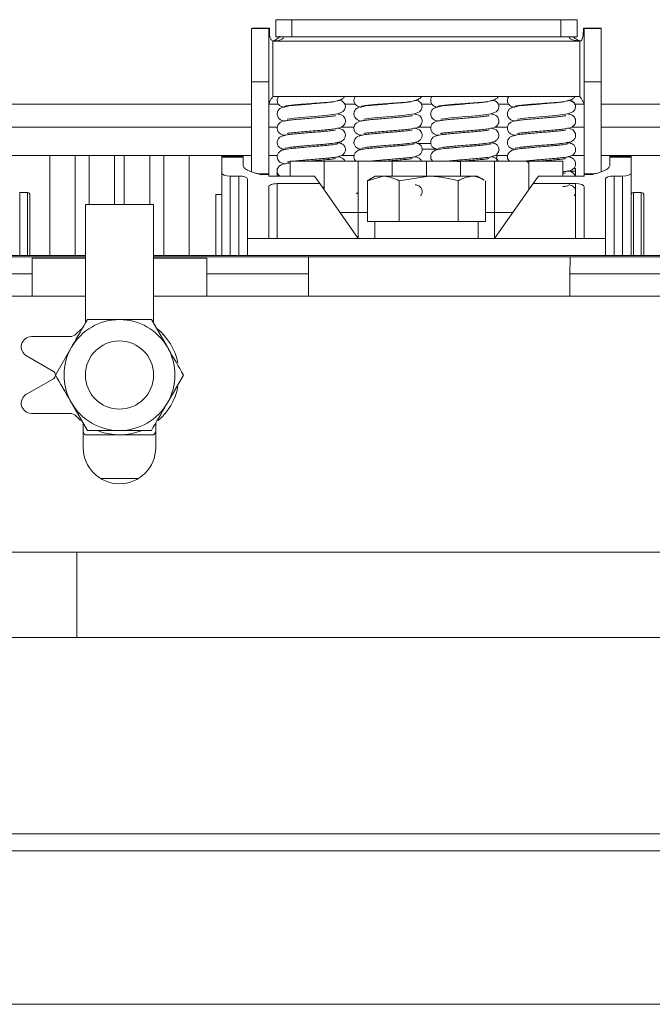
# Model space of a CAD drawing. Header units: millimetres. Extents: x 26 to 259, y 8 to 239.
# Tile 24 of 29: x 55 to 74, y 210 to 239. Entities that reach past the tile are written whole.
import ezdxf

# ---------------------------------------------------------------- set-up
doc = ezdxf.new("R2010")
doc.units = ezdxf.units.MM

msp = doc.modelspace()

# ---------------------------------------------------------------- linework, layer by layer
at = {"color": 7, "linetype": 'Continuous', "lineweight": 15}
for p, q in [((62.268, 238.613), (61.768, 238.613)), ((61.768, 238.613), (61.768, 237.043)), ((62.292, 238.618), (61.887, 238.618)), ((62.268, 238.613), (62.268, 237.043)), ((62.476, 238.868), (62.476, 238.368)), ((62.948, 238.868), (62.476, 238.868)), ((62.948, 238.868), (62.948, 238.368)), ((70.838, 238.868), (62.948, 238.868)), ((70.838, 238.868), (70.838, 238.368)), ((71.31, 238.868), (70.838, 238.868)), ((71.31, 238.368), (71.31, 238.868)), ((71.494, 238.618), (71.518, 238.618)), ((71.518, 238.618), (71.518, 238.613)), ((71.518, 238.618), (72.018, 238.618)), ((71.518, 238.613), (72.018, 238.613)), ((71.518, 238.613), (71.518, 237.043)), ((72.018, 238.618), (72.018, 238.613)), ((72.018, 238.613), (72.018, 237.043)), ((62.948, 238.368), (62.476, 238.368)), ((70.838, 238.368), (62.948, 238.368)), ((71.31, 238.368), (70.838, 238.368)), ((62.393, 236.618), (62.393, 238.243)), ((62.393, 238.243), (71.393, 238.243)), ((71.393, 236.618), (71.393, 238.243)), ((62.268, 237.043), (61.768, 237.043)), ((61.768, 234.415), (61.768, 237.043)), ((62.268, 234.354), (62.268, 237.043)), ((71.518, 237.043), (72.018, 237.043)), ((71.518, 234.354), (71.518, 237.043)), ((72.018, 234.415), (72.018, 237.043)), ((62.393, 236.618), (62.615, 236.618)), ((62.998, 236.618), (63.018, 236.618)), ((64.022, 236.618), (64.865, 236.618)), ((65.248, 236.618), (65.268, 236.618)), ((66.272, 236.618), (67.115, 236.618)), ((67.498, 236.618), (67.518, 236.618)), ((68.522, 236.618), (69.365, 236.618)), ((69.748, 236.618), (69.768, 236.618)), ((71.393, 236.618), (70.772, 236.618)), ((54.018, 236.394), (61.768, 236.394)), ((62.275, 236.394), (62.554, 236.394)), ((62.68, 236.32), (62.731, 236.299)), ((63.078, 236.376), (63.082, 236.363)), ((63.973, 236.441), (63.975, 236.448)), ((64.491, 236.394), (64.804, 236.394)), ((64.93, 236.32), (64.981, 236.299)), ((65.332, 236.363), (65.328, 236.376)), ((66.225, 236.448), (66.223, 236.441)), ((66.741, 236.394), (67.054, 236.394)), ((67.18, 236.32), (67.231, 236.299)), ((67.578, 236.376), (67.582, 236.363)), ((68.473, 236.441), (68.475, 236.448)), ((68.991, 236.394), (69.304, 236.394)), ((69.43, 236.32), (69.481, 236.299)), ((69.832, 236.363), (69.828, 236.376)), ((70.725, 236.448), (70.723, 236.441)), ((71.241, 236.394), (71.51, 236.394)), ((72.018, 236.394), (81.268, 236.394)), ((67.02, 235.244), (66.627, 235.244)), ((54.018, 234.894), (55.847, 234.894)), ((55.847, 234.894), (56.593, 234.894)), ((57.005, 234.894), (56.593, 234.894)), ((57.005, 234.894), (57.75, 234.894)), ((58.035, 234.894), (57.75, 234.894)), ((58.035, 234.894), (58.78, 234.894)), ((59.193, 234.894), (58.78, 234.894)), ((59.193, 234.894), (59.938, 234.894)), ((59.938, 234.894), (61.768, 234.894)), ((60.893, 234.868), (61.518, 234.868)), ((60.893, 234.839), (60.893, 234.868)), ((61.518, 234.839), (60.893, 234.839)), ((60.893, 234.839), (60.893, 234.377)), ((61.518, 234.868), (61.518, 234.839)), ((61.518, 234.598), (61.518, 234.839)), ((62.268, 234.894), (62.525, 234.894)), ((64.413, 234.894), (64.775, 234.894)), ((67.193, 235.072), (66.756, 235.072)), ((68.955, 234.894), (68.913, 234.894)), ((68.955, 234.721), (68.955, 234.894)), ((68.955, 234.894), (69.275, 234.894)), ((71.163, 234.894), (71.518, 234.894)), ((72.018, 234.894), (74.597, 234.894)), ((72.268, 234.868), (72.893, 234.868)), ((72.268, 234.839), (72.268, 234.868)), ((72.268, 234.839), (72.268, 234.598)), ((72.893, 234.839), (72.268, 234.839)), ((72.893, 234.868), (72.893, 234.839)), ((72.893, 234.839), (72.893, 234.377)), ((62.893, 234.721), (63.893, 234.721)), ((62.893, 234.293), (62.893, 234.721)), ((63.018, 234.725), (63.018, 234.721)), ((63.893, 233.885), (63.893, 234.721)), ((63.893, 234.721), (64.893, 234.721)), ((64.018, 234.773), (64.018, 234.814)), ((64.893, 234.721), (65.893, 234.721)), ((64.893, 233.221), (64.893, 234.721)), ((65.268, 234.725), (65.268, 234.721)), ((65.893, 234.282), (65.893, 234.721)), ((65.893, 234.721), (66.893, 234.721)), ((66.268, 234.773), (66.268, 234.814)), ((66.893, 234.282), (66.893, 234.721)), ((66.893, 234.721), (67.893, 234.721)), ((67.518, 234.725), (67.518, 234.721)), ((67.893, 234.3), (67.893, 234.721)), ((67.893, 234.721), (68.893, 234.721)), ((68.518, 234.773), (68.518, 234.814)), ((68.893, 233.221), (68.893, 234.721)), ((68.893, 234.721), (69.893, 234.721)), ((69.768, 234.725), (69.768, 234.721)), ((69.893, 234.696), (69.849, 234.692)), ((69.893, 233.911), (69.893, 234.721)), ((69.893, 234.721), (70.893, 234.721)), ((70.768, 234.773), (70.768, 234.814)), ((70.893, 234.288), (70.893, 234.721)), ((60.893, 231.957), (60.893, 234.377)), ((61.393, 234.288), (61.143, 234.288)), ((62.268, 234.354), (62.018, 234.354)), ((62.268, 234.332), (62.018, 234.332)), ((62.268, 234.354), (62.268, 234.332)), ((62.268, 234.288), (62.268, 234.332)), ((63.611, 234.288), (62.268, 234.288)), ((62.518, 234.507), (62.518, 234.432)), ((62.518, 234.432), (62.518, 234.288)), ((62.862, 234.288), (62.893, 234.292)), ((63.767, 234.065), (63.611, 234.288)), ((65.162, 234.148), (65.629, 234.282)), ((65.393, 234.282), (65.203, 234.172)), ((65.629, 234.282), (65.393, 234.282)), ((66.96, 234.282), (65.629, 234.282)), ((66.095, 234.148), (66.96, 234.282)), ((68.224, 234.282), (66.96, 234.282)), ((68.224, 234.282), (68.393, 234.282)), ((68.582, 234.172), (68.393, 234.282)), ((70.018, 234.065), (70.175, 234.288)), ((71.518, 234.288), (70.175, 234.288)), ((71.268, 234.507), (71.209, 234.507)), ((71.268, 234.432), (71.268, 234.507)), ((71.268, 234.288), (71.268, 234.432)), ((71.768, 234.354), (71.518, 234.354)), ((71.518, 234.332), (71.518, 234.354)), ((71.768, 234.332), (71.518, 234.332)), ((71.518, 234.332), (71.518, 234.288)), ((72.643, 234.288), (72.393, 234.288)), ((72.893, 234.377), (72.893, 231.957)), ((61.643, 234.198), (61.643, 232.457)), ((62.268, 233.975), (62.268, 232.457)), ((63.767, 234.065), (62.518, 234.065)), ((64.893, 232.457), (63.767, 234.065)), ((65.209, 234.175), (65.162, 234.148)), ((65.162, 232.957), (65.162, 234.148)), ((66.095, 232.957), (66.095, 234.148)), ((67.826, 232.957), (67.826, 234.148)), ((68.623, 232.957), (68.623, 234.148)), ((68.893, 232.457), (70.018, 234.065)), ((71.268, 234.065), (70.018, 234.065)), ((71.518, 232.457), (71.518, 233.975)), ((72.143, 232.457), (72.143, 234.198)), ((55.193, 233.806), (54.968, 233.806)), ((55.268, 233.731), (55.268, 232.669)), ((60.893, 233.743), (60.718, 233.743)), ((60.718, 231.957), (60.718, 233.743)), ((63.893, 233.952), (63.848, 233.948)), ((73.193, 233.806), (72.968, 233.806)), ((73.268, 233.731), (73.268, 232.669)), ((58.893, 233.457), (56.893, 233.457)), ((56.893, 233.457), (56.893, 230.018)), ((58.893, 230.018), (58.893, 233.457)), ((64.893, 232.457), (64.893, 233.221)), ((68.893, 232.457), (68.893, 233.221)), ((65.524, 232.957), (65.162, 232.957)), ((65.38, 232.957), (65.38, 232.457)), ((65.524, 232.957), (65.733, 232.957)), ((66.095, 232.957), (65.733, 232.957)), ((66.767, 232.957), (66.095, 232.957)), ((66.767, 232.957), (67.154, 232.957)), ((67.826, 232.957), (67.154, 232.957)), ((68.135, 232.957), (67.826, 232.957)), ((68.135, 232.957), (68.314, 232.957)), ((68.623, 232.957), (68.314, 232.957)), ((68.405, 232.457), (68.405, 232.957)), ((55.268, 232.669), (55.268, 231.957)), ((73.268, 232.669), (73.268, 231.957)), ((62.268, 232.457), (61.643, 232.457)), ((61.643, 232.457), (61.643, 231.957)), ((71.518, 232.457), (62.268, 232.457)), ((72.143, 232.457), (71.518, 232.457)), ((72.143, 231.957), (72.143, 232.457)), ((53.54, 231.957), (56.893, 231.957)), ((58.893, 231.957), (75.643, 231.957)), ((52.356, 231.921), (56.893, 231.921)), ((56.893, 231.88), (55.33, 231.88)), ((55.33, 231.88), (55.33, 231.421)), ((58.893, 231.921), (63.43, 231.921)), ((60.455, 231.88), (58.893, 231.88)), ((60.455, 231.421), (60.455, 231.88)), ((63.43, 231.921), (71.106, 231.921)), ((71.106, 231.921), (75.643, 231.921)), ((55.33, 231.421), (52.351, 231.421)), ((55.33, 231.421), (55.33, 230.769)), ((60.455, 230.769), (60.455, 231.421)), ((63.434, 231.421), (60.455, 231.421)), ((63.434, 231.421), (63.434, 230.769)), ((71.101, 230.769), (71.101, 231.421)), ((74.08, 231.421), (71.101, 231.421)), ((56.893, 230.769), (40.393, 230.769)), ((75.643, 230.769), (58.893, 230.769)), ((58.831, 230.082), (59.3, 229.269)), ((56.44, 229.582), (55.314, 229.582)), ((56.016, 228.457), (56.485, 229.269)), ((55.164, 229.022), (55.955, 228.565)), ((55.955, 228.349), (55.164, 227.892)), ((59.769, 228.457), (59.3, 227.644)), ((56.954, 226.832), (56.485, 227.644)), ((55.314, 227.332), (56.44, 227.332)), ((56.622, 227.254), (56.755, 227.127)), ((56.83, 227.047), (56.83, 226.332)), ((58.955, 226.332), (58.955, 227.047)), ((56.882, 226.707), (56.83, 226.797)), ((58.955, 226.797), (58.903, 226.707)), ((58.903, 226.707), (56.882, 226.707)), ((57.345, 225.421), (58.44, 225.421)), ((56.643, 223.269), (52.893, 223.269)), ((77.893, 223.269), (56.643, 223.269)), ((52.893, 220.769), (56.643, 220.769)), ((56.643, 220.769), (77.893, 220.769)), ((44.018, 215.019), (90.518, 215.019)), ((90.518, 214.519), (44.018, 214.519)), ((40.018, 210.019), (94.518, 210.019))]:
    msp.add_line(p, q, dxfattribs=at)
at = {"color": 8, "linetype": 'Continuous', "lineweight": 15}
for p, q in [((61.768, 235.723), (54.018, 235.723)), ((62.524, 235.723), (62.268, 235.723)), ((64.774, 235.723), (64.405, 235.723)), ((67.024, 235.723), (66.655, 235.723)), ((69.274, 235.723), (68.905, 235.723)), ((71.518, 235.723), (71.155, 235.723)), ((81.268, 235.723), (72.018, 235.723)), ((55.847, 231.957), (55.847, 234.894)), ((56.593, 234.894), (56.593, 231.957)), ((57.005, 233.457), (57.005, 234.894)), ((57.75, 234.894), (57.75, 233.457)), ((58.035, 233.457), (58.035, 234.894)), ((58.78, 234.894), (58.78, 233.457)), ((59.193, 231.957), (59.193, 234.894)), ((59.938, 234.894), (59.938, 231.957)), ((61.143, 234.288), (61.143, 231.957)), ((61.393, 231.957), (61.393, 234.288)), ((62.018, 234.354), (62.018, 234.332)), ((71.067, 234.432), (71.268, 234.432)), ((71.768, 234.332), (71.768, 234.354)), ((72.393, 234.288), (72.393, 231.957)), ((72.643, 231.957), (72.643, 234.288)), ((62.518, 234.065), (62.518, 232.457)), ((71.268, 232.457), (71.268, 234.065)), ((54.968, 233.806), (54.968, 231.957)), ((55.193, 232.673), (55.193, 233.806)), ((72.968, 233.806), (72.968, 231.957)), ((73.193, 232.673), (73.193, 233.806)), ((64.358, 233.221), (64.893, 233.221)), ((64.893, 233.221), (65.162, 233.221)), ((68.623, 233.221), (69.427, 233.221)), ((55.193, 231.957), (55.193, 232.673)), ((73.193, 231.957), (73.193, 232.673)), ((56.643, 220.769), (56.643, 223.269))]:
    msp.add_line(p, q, dxfattribs=at)
at = {"color": 7, "linetype": 'Continuous', "lineweight": 15, "flags": 128}
for points in [[(62.812, 235.954), (62.812, 235.953), (62.822, 235.954), (62.889, 235.965), (63.018, 235.98), (63.219, 235.999), (63.465, 236.02), (63.71, 236.04), (63.937, 236.06), (64.291, 236.108), (64.437, 236.169), (64.493, 236.23), (64.518, 236.317), (64.518, 236.317)], [(65.062, 235.954), (65.062, 235.953), (65.072, 235.954), (65.139, 235.965), (65.268, 235.98), (65.469, 235.999), (65.715, 236.02), (65.96, 236.04), (66.187, 236.06), (66.541, 236.108), (66.687, 236.169), (66.743, 236.23), (66.768, 236.317), (66.768, 236.317)], [(67.312, 235.954), (67.312, 235.953), (67.322, 235.954), (67.389, 235.965), (67.518, 235.98), (67.719, 235.999), (67.965, 236.02), (68.21, 236.04), (68.437, 236.06), (68.791, 236.108), (68.937, 236.169), (68.993, 236.23), (69.018, 236.317), (69.018, 236.317)], [(69.562, 235.954), (69.562, 235.953), (69.572, 235.954), (69.639, 235.965), (69.768, 235.98), (69.969, 235.999), (70.215, 236.02), (70.46, 236.04), (70.687, 236.06), (71.041, 236.108), (71.187, 236.169), (71.243, 236.23), (71.268, 236.317), (71.268, 236.317)]]:
    msp.add_lwpolyline(points, dxfattribs=at)
at = {"color": 7, "linetype": 'Continuous', "lineweight": 15}
msp.add_circle((57.893, 228.457), 1, dxfattribs=at)
for centre, radius, start, end in [((64.33, 236.317), 0.187, 359.923, 104.5548), ((66.58, 236.317), 0.187, 359.9188, 104.5591), ((68.83, 236.317), 0.187, 359.9188, 104.5591), ((71.08, 236.317), 0.187, 359.9145, 104.5634), ((62.018, 234.854), 0.5, 254.1169, 270), ((71.768, 234.854), 0.5, 270, 285.8558), ((55.193, 233.731), 0.075, 0, 90), ((72.968, 233.731), 0.075, 90, 180), ((73.193, 233.731), 0.075, 360, 90), ((57.893, 228.457), 1.625, 90, 150), ((57.893, 228.457), 1.625, 30, 90), ((56.44, 229.832), 0.25, 270, 316.5675), ((57.893, 228.457), 1.75, 128.6822, 136.5675), ((57.893, 228.457), 1.75, 11.327, 51.3178), ((55.314, 229.282), 0.3, 90, 240), ((57.893, 228.457), 1.625, 150, 210), ((57.893, 228.457), 1.625, 330, 30), ((55.893, 228.457), 0.125, 7.116, 60), ((55.893, 228.457), 0.125, 300, 355.5159), ((57.893, 228.457), 1.75, 310.2308, 348.6849), ((55.314, 227.632), 0.3, 120, 270), ((57.893, 228.457), 1.625, 210, 270), ((57.893, 228.457), 1.625, 270, 330), ((56.44, 227.082), 0.25, 43.4325, 90), ((57.893, 228.457), 1.75, 249.7605, 291.2648), ((57.893, 226.332), 1.063, 180, 360)]:
    msp.add_arc(centre, radius, start, end, dxfattribs=at)
for centre, major_axis, ratio, start_param, end_param in [((61.143, 234.377), (0.25, 0), 0.35725, 3.141593, 4.712389), ((61.393, 234.198), (0.25, 0), 0.35725, 0, 1.570796), ((72.393, 234.198), (0.25, 0), 0.35725, 1.570796, 3.141593), ((72.643, 234.377), (0.25, 0), 0.35725, 4.712389, 6.283185), ((62.518, 233.975), (0.25, 0), 0.35725, 1.570796, 3.141593), ((71.268, 233.975), (0.25, 0), 0.35725, 0, 1.570796), ((63.43, 231.421), (0, 0.5), 0.008727, 4.712389, 6.283185), ((71.106, 231.421), (0, 0.5), 0.008727, 0, 1.570796)]:
    msp.add_ellipse(centre, major_axis=major_axis, ratio=ratio, start_param=start_param, end_param=end_param, dxfattribs=at)
for points, knots in [([(61.768, 238.613), (61.773, 238.614), (61.784, 238.616), (61.853, 238.617), (61.887, 238.618)], [0, 0, 0, 0, 0.500001, 1, 1, 1, 1]), ([(62.268, 238.613), (62.269, 238.614), (62.271, 238.616), (62.285, 238.617), (62.292, 238.618)], [0, 0, 0, 0, 0.499999, 1, 1, 1, 1]), ([(62.292, 238.618), (62.29, 238.533), (62.289, 238.424), (62.319, 238.307), (62.35, 238.267), (62.376, 238.251), (62.391, 238.244), (62.393, 238.243)], [0, 0, 0, 0, 0.609575, 0.781662, 0.883394, 0.985369, 1, 1, 1, 1]), ([(71.393, 238.243), (71.399, 238.244), (71.411, 238.246), (71.43, 238.258), (71.455, 238.287), (71.481, 238.352), (71.494, 238.468), (71.494, 238.563), (71.494, 238.618)], [0, 0, 0, 0, 0.043464, 0.086696, 0.162526, 0.322479, 0.599827, 1, 1, 1, 1]), ([(62.393, 238.243), (62.44, 238.265), (62.506, 238.296), (62.574, 238.35), (62.594, 238.378), (62.601, 238.389)], [0, 0, 0, 0, 0.603143, 0.845279, 1, 1, 1, 1]), ([(62.393, 238.243), (62.467, 238.247), (62.56, 238.251), (62.657, 238.294), (62.687, 238.316), (62.7, 238.331), (62.703, 238.338), (62.702, 238.341), (62.702, 238.341)], [0, 0, 0, 0, 0.631907, 0.782733, 0.918455, 0.957136, 0.993041, 1, 1, 1, 1]), ([(71.151, 238.368), (71.137, 238.368), (71.114, 238.367), (71.092, 238.358), (71.084, 238.348), (71.082, 238.34), (71.085, 238.331), (71.099, 238.316), (71.128, 238.294), (71.183, 238.269), (71.274, 238.255), (71.347, 238.248), (71.393, 238.243)], [0, 0, 0, 0, 0.108004, 0.187269, 0.218613, 0.246662, 0.274059, 0.303619, 0.406424, 0.520199, 0.698274, 1, 1, 1, 1]), ([(71.2, 238.368), (71.202, 238.365), (71.217, 238.345), (71.28, 238.297), (71.346, 238.266), (71.393, 238.243)], [0, 0, 0, 0, 0.055465, 0.324672, 1, 1, 1, 1]), ([(62.393, 236.618), (62.376, 236.595), (62.343, 236.548), (62.302, 236.478), (62.273, 236.408), (62.27, 236.362), (62.268, 236.338)], [0, 0, 0, 0, 0.250002, 0.500003, 0.749998, 1, 1, 1, 1]), ([(62.559, 236.622), (62.554, 236.615), (62.538, 236.596), (62.523, 236.556), (62.515, 236.507), (62.521, 236.458), (62.538, 236.415), (62.568, 236.371), (62.614, 236.334), (62.67, 236.312), (62.703, 236.308), (62.718, 236.306)], [0, 0, 0, 0, 0.0553504, 0.1680401, 0.2809438, 0.3907503, 0.4946563, 0.5908074, 0.7567954, 0.8910946, 1, 1, 1, 1]), ([(64.431, 236.618), (64.388, 236.618), (64.297, 236.618), (64.043, 236.618), (63.734, 236.618), (63.399, 236.618), (63.077, 236.618), (62.815, 236.618), (62.658, 236.618), (62.628, 236.618), (62.623, 236.618)], [0, 0, 0, 0, 0.1312038, 0.2713023, 0.4120961, 0.5529813, 0.6937597, 0.8341753, 0.9737665, 1, 1, 1, 1]), ([(62.73, 236.32), (62.741, 236.327), (62.761, 236.341), (62.912, 236.361), (63.105, 236.38), (63.316, 236.396), (63.518, 236.411), (63.739, 236.428), (63.992, 236.448), (64.227, 236.471), (64.392, 236.523), (64.473, 236.574), (64.487, 236.607), (64.491, 236.617)], [0, 0, 0, 0, 0.1162408, 0.2235575, 0.3217635, 0.4106745, 0.4901385, 0.5599859, 0.6699431, 0.8044704, 0.9039844, 0.9694922, 1, 1, 1, 1]), ([(64.809, 236.622), (64.804, 236.615), (64.788, 236.596), (64.773, 236.556), (64.765, 236.507), (64.771, 236.458), (64.788, 236.415), (64.818, 236.371), (64.864, 236.334), (64.92, 236.312), (64.953, 236.308), (64.968, 236.306)], [0, 0, 0, 0, 0.0553507, 0.16804, 0.2809438, 0.3907503, 0.4946563, 0.5908074, 0.7567955, 0.8910946, 1, 1, 1, 1]), ([(66.681, 236.618), (66.638, 236.618), (66.547, 236.618), (66.293, 236.618), (65.984, 236.618), (65.649, 236.618), (65.327, 236.618), (65.065, 236.618), (64.908, 236.618), (64.878, 236.618), (64.873, 236.618)], [0, 0, 0, 0, 0.131204, 0.271302, 0.412096, 0.552981, 0.69376, 0.834175, 0.973767, 1, 1, 1, 1]), ([(64.98, 236.32), (64.991, 236.327), (65.011, 236.341), (65.162, 236.361), (65.355, 236.38), (65.566, 236.396), (65.768, 236.411), (65.989, 236.428), (66.242, 236.448), (66.477, 236.471), (66.642, 236.523), (66.723, 236.574), (66.737, 236.607), (66.741, 236.617)], [0, 0, 0, 0, 0.1162408, 0.2235575, 0.3217635, 0.4106745, 0.4901385, 0.5599859, 0.669943, 0.8044704, 0.9039844, 0.9694922, 1, 1, 1, 1]), ([(67.059, 236.622), (67.054, 236.615), (67.038, 236.596), (67.023, 236.556), (67.015, 236.507), (67.021, 236.458), (67.038, 236.415), (67.068, 236.371), (67.114, 236.334), (67.17, 236.312), (67.203, 236.308), (67.218, 236.306)], [0, 0, 0, 0, 0.055351, 0.16804, 0.280944, 0.39075, 0.494656, 0.590808, 0.756796, 0.891095, 1, 1, 1, 1]), ([(68.931, 236.618), (68.888, 236.618), (68.797, 236.618), (68.543, 236.618), (68.234, 236.618), (67.899, 236.618), (67.577, 236.618), (67.315, 236.618), (67.158, 236.618), (67.128, 236.618), (67.123, 236.618)], [0, 0, 0, 0, 0.131204, 0.271302, 0.412096, 0.552981, 0.69376, 0.834175, 0.973767, 1, 1, 1, 1]), ([(67.23, 236.32), (67.241, 236.327), (67.261, 236.341), (67.412, 236.361), (67.605, 236.38), (67.816, 236.396), (68.018, 236.411), (68.239, 236.428), (68.492, 236.448), (68.727, 236.471), (68.892, 236.523), (68.973, 236.574), (68.987, 236.607), (68.991, 236.617)], [0, 0, 0, 0, 0.116241, 0.223558, 0.321763, 0.410674, 0.490139, 0.559986, 0.669943, 0.80447, 0.903984, 0.969492, 1, 1, 1, 1]), ([(69.309, 236.622), (69.304, 236.615), (69.288, 236.596), (69.273, 236.556), (69.265, 236.507), (69.271, 236.458), (69.288, 236.415), (69.318, 236.371), (69.364, 236.334), (69.42, 236.312), (69.453, 236.308), (69.468, 236.306)], [0, 0, 0, 0, 0.055351, 0.16804, 0.280944, 0.39075, 0.494656, 0.590808, 0.756796, 0.891095, 1, 1, 1, 1]), ([(71.181, 236.618), (71.138, 236.618), (71.047, 236.618), (70.793, 236.618), (70.484, 236.618), (70.149, 236.618), (69.827, 236.618), (69.565, 236.618), (69.408, 236.618), (69.378, 236.618), (69.373, 236.618)], [0, 0, 0, 0, 0.131204, 0.271302, 0.412096, 0.552981, 0.69376, 0.834175, 0.973767, 1, 1, 1, 1]), ([(69.48, 236.32), (69.491, 236.327), (69.511, 236.341), (69.662, 236.361), (69.855, 236.38), (70.066, 236.396), (70.268, 236.411), (70.489, 236.428), (70.742, 236.448), (70.977, 236.471), (71.142, 236.523), (71.223, 236.574), (71.237, 236.607), (71.241, 236.617)], [0, 0, 0, 0, 0.116241, 0.223558, 0.321763, 0.410674, 0.490139, 0.559986, 0.669943, 0.80447, 0.903984, 0.969492, 1, 1, 1, 1]), ([(71.518, 236.338), (71.516, 236.362), (71.512, 236.408), (71.483, 236.478), (71.442, 236.548), (71.409, 236.595), (71.393, 236.618)], [0, 0, 0, 0, 0.2500023, 0.4999963, 0.749998, 1, 1, 1, 1]), ([(64.182, 236.458), (64.18, 236.46), (64.178, 236.464), (64.134, 236.458), (64.049, 236.448), (63.888, 236.432), (63.668, 236.413), (63.417, 236.392), (63.166, 236.372), (62.878, 236.343), (62.716, 236.321), (62.617, 236.283), (62.565, 236.238), (62.537, 236.198), (62.519, 236.147), (62.516, 236.086), (62.531, 236.03), (62.571, 235.967), (62.645, 235.921), (62.694, 235.903), (62.737, 235.897), (62.74, 235.897)], [0, 0, 0, 0, 0.027914, 0.052874, 0.110428, 0.181367, 0.265112, 0.353228, 0.442845, 0.534294, 0.700477, 0.751978, 0.771625, 0.791652, 0.812672, 0.834564, 0.857435, 0.881596, 0.934497, 0.995237, 1, 1, 1, 1]), ([(66.432, 236.458), (66.43, 236.46), (66.428, 236.464), (66.384, 236.458), (66.299, 236.448), (66.138, 236.432), (65.918, 236.413), (65.667, 236.392), (65.416, 236.372), (65.128, 236.343), (64.966, 236.321), (64.867, 236.283), (64.815, 236.238), (64.787, 236.198), (64.769, 236.147), (64.766, 236.086), (64.781, 236.03), (64.821, 235.967), (64.895, 235.921), (64.944, 235.903), (64.987, 235.897), (64.99, 235.897)], [0, 0, 0, 0, 0.027914, 0.052874, 0.110428, 0.181367, 0.265112, 0.353228, 0.442845, 0.534294, 0.700477, 0.751978, 0.771625, 0.791652, 0.812672, 0.834564, 0.857435, 0.881596, 0.934497, 0.995237, 1, 1, 1, 1]), ([(68.682, 236.458), (68.68, 236.46), (68.678, 236.464), (68.634, 236.458), (68.549, 236.448), (68.388, 236.432), (68.168, 236.413), (67.917, 236.392), (67.666, 236.372), (67.378, 236.343), (67.216, 236.321), (67.117, 236.283), (67.065, 236.238), (67.037, 236.198), (67.019, 236.147), (67.016, 236.086), (67.031, 236.03), (67.071, 235.967), (67.145, 235.921), (67.194, 235.903), (67.237, 235.897), (67.24, 235.897)], [0, 0, 0, 0, 0.027914, 0.052874, 0.110428, 0.181367, 0.265112, 0.353228, 0.442845, 0.534294, 0.700477, 0.751978, 0.771625, 0.791652, 0.812672, 0.834564, 0.857435, 0.881596, 0.934497, 0.995237, 1, 1, 1, 1]), ([(70.932, 236.458), (70.93, 236.46), (70.928, 236.464), (70.884, 236.458), (70.799, 236.448), (70.638, 236.432), (70.418, 236.413), (70.167, 236.392), (69.916, 236.372), (69.628, 236.343), (69.466, 236.321), (69.367, 236.283), (69.315, 236.238), (69.287, 236.198), (69.269, 236.147), (69.266, 236.086), (69.281, 236.03), (69.321, 235.967), (69.395, 235.921), (69.444, 235.903), (69.487, 235.897), (69.49, 235.897)], [0, 0, 0, 0, 0.027914, 0.052874, 0.110428, 0.181367, 0.265112, 0.353228, 0.442845, 0.534294, 0.700477, 0.751978, 0.771625, 0.791652, 0.812672, 0.834564, 0.857435, 0.881596, 0.934497, 0.995237, 1, 1, 1, 1]), ([(71.265, 236.347), (71.255, 236.373), (71.237, 236.423), (71.164, 236.478), (71.095, 236.497), (71.063, 236.505)], [0, 0, 0, 0, 0.388509, 0.720992, 1, 1, 1, 1]), ([(64.231, 236.055), (64.231, 236.055), (64.233, 236.057), (64.219, 236.053), (64.175, 236.046), (64.077, 236.033), (63.916, 236.016), (63.716, 235.999), (63.496, 235.981), (63.276, 235.963), (63.074, 235.945), (62.9, 235.927), (62.742, 235.902), (62.656, 235.893), (62.569, 235.825), (62.532, 235.774), (62.515, 235.711), (62.52, 235.651), (62.54, 235.592), (62.582, 235.541), (62.651, 235.5), (62.69, 235.487), (62.734, 235.481), (62.745, 235.479)], [0, 0, 0, 0, 0.004832, 0.031758, 0.06292, 0.130906, 0.201536, 0.274592, 0.349814, 0.4249, 0.498748, 0.571601, 0.643466, 0.754016, 0.77519, 0.80052, 0.832716, 0.851267, 0.870279, 0.903128, 0.930855, 0.982343, 1, 1, 1, 1]), ([(62.81, 235.536), (62.816, 235.536), (62.831, 235.537), (62.937, 235.554), (63.109, 235.571), (63.332, 235.591), (63.575, 235.611), (63.816, 235.631), (64.027, 235.65), (64.234, 235.675), (64.357, 235.693), (64.445, 235.746), (64.485, 235.786), (64.515, 235.846), (64.521, 235.923), (64.5, 235.987), (64.453, 236.05), (64.381, 236.094), (64.317, 236.102), (64.279, 236.106)], [0, 0, 0, 0, 0.053057, 0.119495, 0.197236, 0.278559, 0.360008, 0.441576, 0.523274, 0.600256, 0.727958, 0.755577, 0.78177, 0.808026, 0.835078, 0.860317, 0.883212, 0.929892, 1, 1, 1, 1]), ([(66.481, 236.055), (66.481, 236.055), (66.483, 236.057), (66.469, 236.053), (66.425, 236.046), (66.327, 236.033), (66.166, 236.016), (65.966, 235.999), (65.746, 235.981), (65.526, 235.963), (65.324, 235.945), (65.15, 235.927), (64.992, 235.902), (64.906, 235.893), (64.819, 235.825), (64.782, 235.774), (64.765, 235.711), (64.77, 235.651), (64.79, 235.592), (64.832, 235.541), (64.901, 235.5), (64.94, 235.487), (64.984, 235.481), (64.995, 235.479)], [0, 0, 0, 0, 0.004832, 0.031758, 0.06292, 0.130906, 0.201536, 0.274592, 0.349814, 0.4249, 0.498748, 0.571601, 0.643466, 0.754016, 0.77519, 0.80052, 0.832716, 0.851267, 0.870279, 0.903128, 0.930856, 0.982343, 1, 1, 1, 1]), ([(65.06, 235.536), (65.066, 235.536), (65.081, 235.537), (65.187, 235.554), (65.359, 235.571), (65.582, 235.591), (65.825, 235.611), (66.066, 235.631), (66.277, 235.65), (66.484, 235.675), (66.607, 235.693), (66.695, 235.746), (66.735, 235.786), (66.765, 235.846), (66.771, 235.923), (66.75, 235.987), (66.703, 236.05), (66.631, 236.094), (66.567, 236.102), (66.529, 236.106)], [0, 0, 0, 0, 0.053057, 0.119494, 0.197237, 0.278559, 0.360008, 0.441576, 0.523274, 0.600256, 0.727958, 0.755577, 0.78177, 0.808026, 0.835078, 0.860317, 0.883212, 0.929892, 1, 1, 1, 1]), ([(68.731, 236.055), (68.731, 236.055), (68.733, 236.057), (68.719, 236.053), (68.675, 236.046), (68.577, 236.033), (68.416, 236.016), (68.216, 235.999), (67.996, 235.981), (67.776, 235.963), (67.574, 235.945), (67.4, 235.927), (67.242, 235.902), (67.156, 235.893), (67.069, 235.825), (67.032, 235.774), (67.015, 235.711), (67.02, 235.651), (67.04, 235.592), (67.082, 235.541), (67.151, 235.5), (67.19, 235.487), (67.234, 235.481), (67.245, 235.479)], [0, 0, 0, 0, 0.004832, 0.031758, 0.06292, 0.130906, 0.201536, 0.274592, 0.349814, 0.4249, 0.498748, 0.571601, 0.643466, 0.754016, 0.77519, 0.80052, 0.832716, 0.851267, 0.870279, 0.903128, 0.930855, 0.982343, 1, 1, 1, 1]), ([(67.31, 235.536), (67.316, 235.536), (67.331, 235.537), (67.437, 235.554), (67.609, 235.571), (67.832, 235.591), (68.075, 235.611), (68.316, 235.631), (68.527, 235.65), (68.734, 235.675), (68.857, 235.693), (68.945, 235.746), (68.985, 235.786), (69.015, 235.846), (69.021, 235.923), (69, 235.987), (68.953, 236.05), (68.881, 236.094), (68.817, 236.102), (68.779, 236.106)], [0, 0, 0, 0, 0.053057, 0.119495, 0.197236, 0.278559, 0.360008, 0.441576, 0.523274, 0.600256, 0.727958, 0.755577, 0.78177, 0.808026, 0.835078, 0.860317, 0.883212, 0.929892, 1, 1, 1, 1]), ([(70.981, 236.055), (70.981, 236.055), (70.983, 236.057), (70.969, 236.053), (70.925, 236.046), (70.827, 236.033), (70.666, 236.016), (70.466, 235.999), (70.246, 235.981), (70.026, 235.963), (69.824, 235.945), (69.65, 235.927), (69.492, 235.902), (69.406, 235.893), (69.319, 235.825), (69.282, 235.774), (69.265, 235.711), (69.27, 235.651), (69.29, 235.592), (69.332, 235.541), (69.401, 235.5), (69.44, 235.487), (69.484, 235.481), (69.495, 235.479)], [0, 0, 0, 0, 0.004832, 0.031758, 0.06292, 0.130906, 0.201536, 0.274592, 0.349814, 0.4249, 0.498748, 0.571601, 0.643466, 0.754016, 0.77519, 0.80052, 0.832716, 0.851267, 0.870279, 0.903128, 0.930855, 0.982343, 1, 1, 1, 1]), ([(69.56, 235.536), (69.566, 235.536), (69.581, 235.537), (69.687, 235.554), (69.859, 235.571), (70.082, 235.591), (70.325, 235.611), (70.566, 235.631), (70.777, 235.65), (70.984, 235.675), (71.107, 235.693), (71.195, 235.746), (71.235, 235.786), (71.265, 235.846), (71.271, 235.923), (71.25, 235.987), (71.203, 236.05), (71.131, 236.094), (71.067, 236.102), (71.029, 236.106)], [0, 0, 0, 0, 0.053057, 0.119495, 0.197237, 0.278559, 0.360008, 0.441576, 0.523274, 0.600256, 0.727958, 0.755577, 0.78177, 0.808026, 0.835078, 0.860317, 0.883212, 0.929892, 1, 1, 1, 1]), ([(62.724, 235.474), (62.699, 235.471), (62.645, 235.463), (62.582, 235.421), (62.543, 235.371), (62.523, 235.324), (62.516, 235.274), (62.521, 235.225), (62.538, 235.182), (62.568, 235.137), (62.614, 235.1), (62.669, 235.078), (62.702, 235.074), (62.717, 235.072)], [0, 0, 0, 0, 0.1229989, 0.2651316, 0.3426756, 0.4223301, 0.5018928, 0.5790642, 0.6518921, 0.719078, 0.8343814, 0.9265814, 1, 1, 1, 1]), ([(64.228, 235.636), (64.228, 235.636), (64.227, 235.638), (64.156, 235.623), (64.029, 235.609), (63.868, 235.594), (63.706, 235.58), (63.513, 235.564), (63.298, 235.546), (63.078, 235.527), (62.877, 235.506), (62.719, 235.483), (62.688, 235.467), (62.672, 235.459)], [0, 0, 0, 0, 0.020476, 0.101092, 0.211194, 0.279029, 0.355398, 0.440431, 0.534221, 0.636914, 0.748669, 0.86964, 1, 1, 1, 1]), ([(62.74, 235.091), (62.749, 235.097), (62.765, 235.108), (62.858, 235.125), (62.983, 235.14), (63.133, 235.155), (63.293, 235.17), (63.497, 235.186), (63.73, 235.205), (63.955, 235.225), (64.163, 235.247), (64.289, 235.263), (64.409, 235.3), (64.485, 235.365), (64.521, 235.446), (64.517, 235.529), (64.484, 235.596), (64.437, 235.641), (64.367, 235.679), (64.314, 235.686), (64.274, 235.691)], [0, 0, 0, 0, 0.068722, 0.134152, 0.196187, 0.254723, 0.309656, 0.360912, 0.451742, 0.527494, 0.592738, 0.698173, 0.749677, 0.782127, 0.818591, 0.852098, 0.880523, 0.905258, 0.929938, 1, 1, 1, 1]), ([(64.974, 235.474), (64.949, 235.471), (64.895, 235.463), (64.832, 235.421), (64.793, 235.371), (64.773, 235.324), (64.766, 235.274), (64.771, 235.225), (64.788, 235.182), (64.818, 235.137), (64.864, 235.1), (64.919, 235.078), (64.952, 235.074), (64.967, 235.072)], [0, 0, 0, 0, 0.122999, 0.265132, 0.342676, 0.42233, 0.501893, 0.579064, 0.651892, 0.719078, 0.834381, 0.926581, 1, 1, 1, 1]), ([(66.478, 235.636), (66.478, 235.636), (66.477, 235.638), (66.406, 235.623), (66.279, 235.609), (66.118, 235.594), (65.956, 235.58), (65.763, 235.564), (65.548, 235.546), (65.328, 235.527), (65.127, 235.506), (64.969, 235.483), (64.938, 235.467), (64.922, 235.459)], [0, 0, 0, 0, 0.020476, 0.101092, 0.211194, 0.279029, 0.355398, 0.440431, 0.534221, 0.636915, 0.748669, 0.86964, 1, 1, 1, 1]), ([(64.99, 235.091), (64.999, 235.097), (65.015, 235.108), (65.108, 235.125), (65.233, 235.14), (65.383, 235.155), (65.543, 235.17), (65.747, 235.186), (65.98, 235.205), (66.205, 235.225), (66.413, 235.247), (66.539, 235.263), (66.659, 235.3), (66.735, 235.365), (66.771, 235.446), (66.767, 235.529), (66.734, 235.596), (66.687, 235.641), (66.617, 235.679), (66.564, 235.686), (66.524, 235.691)], [0, 0, 0, 0, 0.0687218, 0.1341518, 0.1961872, 0.2547226, 0.3096563, 0.3609125, 0.4517424, 0.5274937, 0.5927379, 0.6981733, 0.7496774, 0.782127, 0.8185913, 0.8520978, 0.8805233, 0.9052579, 0.9299384, 1, 1, 1, 1]), ([(67.224, 235.474), (67.199, 235.471), (67.145, 235.463), (67.082, 235.421), (67.043, 235.371), (67.023, 235.324), (67.016, 235.274), (67.021, 235.225), (67.038, 235.182), (67.068, 235.137), (67.114, 235.1), (67.169, 235.078), (67.202, 235.074), (67.217, 235.072)], [0, 0, 0, 0, 0.122999, 0.265132, 0.342676, 0.42233, 0.501893, 0.579064, 0.651892, 0.719078, 0.834381, 0.926582, 1, 1, 1, 1]), ([(68.728, 235.636), (68.728, 235.636), (68.727, 235.638), (68.656, 235.623), (68.529, 235.609), (68.368, 235.594), (68.206, 235.58), (68.013, 235.564), (67.798, 235.546), (67.578, 235.527), (67.377, 235.506), (67.219, 235.483), (67.188, 235.467), (67.172, 235.459)], [0, 0, 0, 0, 0.020476, 0.101092, 0.211194, 0.279029, 0.355398, 0.440431, 0.534221, 0.636915, 0.748669, 0.86964, 1, 1, 1, 1]), ([(67.24, 235.091), (67.249, 235.097), (67.265, 235.108), (67.358, 235.125), (67.483, 235.14), (67.633, 235.155), (67.793, 235.17), (67.997, 235.186), (68.23, 235.205), (68.455, 235.225), (68.663, 235.247), (68.789, 235.263), (68.909, 235.3), (68.985, 235.365), (69.021, 235.446), (69.017, 235.529), (68.984, 235.596), (68.937, 235.641), (68.867, 235.679), (68.814, 235.686), (68.774, 235.691)], [0, 0, 0, 0, 0.068722, 0.134152, 0.196187, 0.254723, 0.309656, 0.360912, 0.451742, 0.527494, 0.592738, 0.698173, 0.749677, 0.782127, 0.818591, 0.852098, 0.880523, 0.905258, 0.929938, 1, 1, 1, 1]), ([(69.474, 235.474), (69.449, 235.471), (69.395, 235.463), (69.332, 235.421), (69.293, 235.371), (69.273, 235.324), (69.266, 235.274), (69.271, 235.225), (69.288, 235.182), (69.318, 235.137), (69.364, 235.1), (69.419, 235.078), (69.452, 235.074), (69.467, 235.072)], [0, 0, 0, 0, 0.122999, 0.265132, 0.342676, 0.42233, 0.501893, 0.579064, 0.651892, 0.719078, 0.834381, 0.926582, 1, 1, 1, 1]), ([(70.978, 235.636), (70.978, 235.636), (70.977, 235.638), (70.906, 235.623), (70.779, 235.609), (70.618, 235.594), (70.456, 235.58), (70.263, 235.564), (70.048, 235.546), (69.828, 235.527), (69.627, 235.506), (69.469, 235.483), (69.438, 235.467), (69.422, 235.459)], [0, 0, 0, 0, 0.020476, 0.101092, 0.211194, 0.279029, 0.355398, 0.440431, 0.534221, 0.636915, 0.748669, 0.86964, 1, 1, 1, 1]), ([(69.49, 235.091), (69.499, 235.097), (69.515, 235.108), (69.608, 235.125), (69.733, 235.14), (69.883, 235.155), (70.043, 235.17), (70.247, 235.186), (70.48, 235.205), (70.705, 235.225), (70.913, 235.247), (71.039, 235.263), (71.159, 235.3), (71.235, 235.365), (71.271, 235.446), (71.267, 235.529), (71.234, 235.596), (71.187, 235.641), (71.117, 235.679), (71.064, 235.686), (71.024, 235.691)], [0, 0, 0, 0, 0.068722, 0.134152, 0.196187, 0.254723, 0.309656, 0.360912, 0.451742, 0.527494, 0.592738, 0.698173, 0.749677, 0.782127, 0.818591, 0.852098, 0.880523, 0.905258, 0.929938, 1, 1, 1, 1]), ([(64.295, 235.243), (64.287, 235.237), (64.27, 235.226), (64.178, 235.21), (64.052, 235.194), (63.902, 235.179), (63.742, 235.165), (63.539, 235.148), (63.306, 235.129), (63.081, 235.109), (62.872, 235.087), (62.746, 235.072), (62.626, 235.034), (62.551, 234.97), (62.514, 234.889), (62.518, 234.805), (62.552, 234.738), (62.598, 234.693), (62.668, 234.655), (62.721, 234.648), (62.761, 234.644)], [0, 0, 0, 0, 0.068719, 0.134146, 0.196179, 0.254712, 0.309644, 0.360899, 0.451728, 0.527481, 0.592726, 0.698166, 0.749656, 0.782091, 0.818554, 0.852077, 0.880534, 0.905292, 0.929985, 1, 1, 1, 1]), ([(64.375, 235.24), (64.372, 235.249), (64.368, 235.261), (64.293, 235.273), (64.271, 235.277)], [0, 0, 0, 0, 0.696511, 1, 1, 1, 1]), ([(64.311, 234.86), (64.336, 234.864), (64.39, 234.871), (64.453, 234.913), (64.492, 234.963), (64.512, 235.01), (64.52, 235.06), (64.514, 235.109), (64.498, 235.152), (64.467, 235.197), (64.422, 235.234), (64.367, 235.257), (64.333, 235.26), (64.318, 235.262)], [0, 0, 0, 0, 0.123031, 0.265186, 0.342738, 0.422397, 0.501969, 0.57914, 0.651967, 0.719151, 0.834441, 0.926618, 1, 1, 1, 1]), ([(66.545, 235.243), (66.537, 235.237), (66.52, 235.226), (66.428, 235.21), (66.302, 235.194), (66.152, 235.179), (65.992, 235.165), (65.789, 235.148), (65.556, 235.129), (65.331, 235.109), (65.122, 235.087), (64.996, 235.072), (64.876, 235.034), (64.801, 234.97), (64.764, 234.888), (64.768, 234.806), (64.795, 234.747), (64.818, 234.726), (64.824, 234.721)], [0, 0, 0, 0, 0.077141, 0.150586, 0.220222, 0.285929, 0.347593, 0.40513, 0.507091, 0.592127, 0.665368, 0.78373, 0.841531, 0.877941, 0.918873, 0.956505, 0.988449, 1, 1, 1, 1]), ([(66.561, 234.86), (66.586, 234.864), (66.64, 234.871), (66.703, 234.913), (66.742, 234.963), (66.762, 235.01), (66.77, 235.06), (66.764, 235.109), (66.748, 235.152), (66.717, 235.197), (66.672, 235.234), (66.617, 235.257), (66.583, 235.26), (66.568, 235.262)], [0, 0, 0, 0, 0.12303, 0.265186, 0.342738, 0.422397, 0.501969, 0.57914, 0.651967, 0.719151, 0.834441, 0.926618, 1, 1, 1, 1]), ([(66.625, 235.24), (66.626, 235.249), (66.626, 235.259), (66.573, 235.268), (66.568, 235.269)], [0, 0, 0, 0, 0.906336, 1, 1, 1, 1]), ([(68.795, 235.243), (68.787, 235.237), (68.77, 235.226), (68.678, 235.21), (68.552, 235.194), (68.402, 235.179), (68.242, 235.165), (68.039, 235.148), (67.806, 235.129), (67.581, 235.109), (67.372, 235.087), (67.246, 235.072), (67.126, 235.034), (67.051, 234.97), (67.014, 234.888), (67.018, 234.806), (67.045, 234.747), (67.068, 234.726), (67.074, 234.721)], [0, 0, 0, 0, 0.077141, 0.150586, 0.220222, 0.285929, 0.347593, 0.40513, 0.507091, 0.592127, 0.665368, 0.78373, 0.841531, 0.877941, 0.918873, 0.956505, 0.988449, 1, 1, 1, 1]), ([(68.811, 234.86), (68.836, 234.864), (68.89, 234.871), (68.953, 234.913), (68.992, 234.963), (69.012, 235.01), (69.02, 235.06), (69.014, 235.109), (68.998, 235.152), (68.967, 235.197), (68.922, 235.234), (68.867, 235.257), (68.833, 235.26), (68.818, 235.262)], [0, 0, 0, 0, 0.12303, 0.265186, 0.342738, 0.422397, 0.501969, 0.57914, 0.651967, 0.719151, 0.834441, 0.926618, 1, 1, 1, 1]), ([(68.875, 235.24), (68.876, 235.249), (68.876, 235.259), (68.823, 235.268), (68.818, 235.269)], [0, 0, 0, 0, 0.906336, 1, 1, 1, 1]), ([(71.045, 235.243), (71.037, 235.237), (71.02, 235.226), (70.928, 235.21), (70.802, 235.194), (70.652, 235.179), (70.492, 235.165), (70.289, 235.148), (70.056, 235.129), (69.831, 235.109), (69.622, 235.087), (69.496, 235.072), (69.376, 235.034), (69.301, 234.97), (69.264, 234.888), (69.268, 234.806), (69.295, 234.747), (69.318, 234.726), (69.324, 234.721)], [0, 0, 0, 0, 0.077141, 0.1505864, 0.2202219, 0.2859287, 0.3475929, 0.4051295, 0.5070905, 0.5921271, 0.665368, 0.7837303, 0.8415312, 0.877941, 0.918873, 0.9565047, 0.9884491, 1, 1, 1, 1]), ([(71.125, 235.24), (71.122, 235.249), (71.118, 235.261), (71.043, 235.273), (71.021, 235.277)], [0, 0, 0, 0, 0.696511, 1, 1, 1, 1]), ([(71.061, 234.86), (71.086, 234.864), (71.14, 234.871), (71.203, 234.913), (71.242, 234.963), (71.262, 235.01), (71.27, 235.06), (71.264, 235.109), (71.248, 235.152), (71.217, 235.197), (71.172, 235.234), (71.117, 235.257), (71.083, 235.26), (71.068, 235.262)], [0, 0, 0, 0, 0.12303, 0.265186, 0.342738, 0.422397, 0.501969, 0.57914, 0.651967, 0.719151, 0.834441, 0.926618, 1, 1, 1, 1]), ([(62.66, 235.094), (62.66, 235.085), (62.659, 235.076), (62.713, 235.066), (62.718, 235.066)], [0, 0, 0, 0, 0.90627, 1, 1, 1, 1]), ([(62.979, 234.721), (62.998, 234.723), (63.047, 234.729), (63.169, 234.74), (63.329, 234.754), (63.522, 234.77), (63.737, 234.788), (63.957, 234.807), (64.158, 234.828), (64.316, 234.851), (64.347, 234.867), (64.363, 234.875)], [0, 0, 0, 0, 0.0470333, 0.1289926, 0.2212609, 0.3239931, 0.4373036, 0.5613682, 0.6963773, 0.8425184, 1, 1, 1, 1]), ([(64.5, 234.721), (64.499, 234.724), (64.49, 234.753), (64.452, 234.793), (64.384, 234.835), (64.346, 234.847), (64.302, 234.853), (64.29, 234.855)], [0, 0, 0, 0, 0.025577, 0.27225, 0.480469, 0.867144, 1, 1, 1, 1]), ([(64.91, 235.094), (64.91, 235.085), (64.909, 235.076), (64.963, 235.066), (64.968, 235.066)], [0, 0, 0, 0, 0.90627, 1, 1, 1, 1]), ([(65.229, 234.721), (65.248, 234.723), (65.297, 234.729), (65.419, 234.74), (65.579, 234.754), (65.772, 234.77), (65.987, 234.788), (66.207, 234.807), (66.408, 234.828), (66.566, 234.851), (66.597, 234.867), (66.613, 234.875)], [0, 0, 0, 0, 0.047033, 0.128993, 0.221261, 0.323993, 0.437304, 0.561368, 0.696377, 0.842518, 1, 1, 1, 1]), ([(66.75, 234.721), (66.749, 234.724), (66.74, 234.753), (66.702, 234.793), (66.634, 234.835), (66.596, 234.847), (66.552, 234.853), (66.54, 234.855)], [0, 0, 0, 0, 0.0255768, 0.2722504, 0.4804685, 0.8671438, 1, 1, 1, 1]), ([(67.16, 235.094), (67.16, 235.085), (67.159, 235.076), (67.213, 235.066), (67.218, 235.066)], [0, 0, 0, 0, 0.90627, 1, 1, 1, 1]), ([(67.479, 234.721), (67.498, 234.723), (67.547, 234.729), (67.669, 234.74), (67.829, 234.754), (68.022, 234.77), (68.237, 234.788), (68.457, 234.807), (68.658, 234.828), (68.816, 234.851), (68.847, 234.867), (68.863, 234.875)], [0, 0, 0, 0, 0.047033, 0.128993, 0.221261, 0.323993, 0.437303, 0.561368, 0.696377, 0.842518, 1, 1, 1, 1]), ([(69, 234.721), (68.999, 234.724), (68.99, 234.753), (68.952, 234.793), (68.884, 234.835), (68.846, 234.847), (68.802, 234.853), (68.79, 234.855)], [0, 0, 0, 0, 0.0255768, 0.2722504, 0.4804686, 0.8671439, 1, 1, 1, 1]), ([(69.41, 235.094), (69.41, 235.085), (69.409, 235.076), (69.463, 235.066), (69.468, 235.066)], [0, 0, 0, 0, 0.90627, 1, 1, 1, 1]), ([(69.729, 234.721), (69.748, 234.723), (69.797, 234.729), (69.919, 234.74), (70.079, 234.754), (70.272, 234.77), (70.487, 234.788), (70.707, 234.807), (70.908, 234.828), (71.066, 234.851), (71.097, 234.867), (71.113, 234.875)], [0, 0, 0, 0, 0.0470333, 0.1289925, 0.2212607, 0.323993, 0.4373035, 0.5613681, 0.6963773, 0.8425184, 1, 1, 1, 1]), ([(70.893, 234.41), (70.935, 234.416), (71.049, 234.432), (71.129, 234.441), (71.216, 234.509), (71.253, 234.56), (71.27, 234.623), (71.265, 234.683), (71.245, 234.742), (71.203, 234.793), (71.134, 234.834), (71.096, 234.847), (71.052, 234.853), (71.04, 234.855)], [0, 0, 0, 0, 0.153479, 0.415867, 0.46617, 0.526355, 0.602831, 0.646887, 0.69202, 0.769985, 0.835795, 0.958009, 1, 1, 1, 1]), ([(62.018, 234.332), (62.017, 234.332), (61.902, 234.366), (61.716, 234.421), (61.544, 234.516), (61.526, 234.573), (61.518, 234.598)], [0, 0, 0, 0, 0.002319, 0.471856, 0.769742, 1, 1, 1, 1]), ([(62.893, 234.67), (62.876, 234.668), (62.765, 234.655), (62.678, 234.641), (62.59, 234.589), (62.551, 234.548), (62.52, 234.488), (62.514, 234.411), (62.535, 234.348), (62.566, 234.303), (62.585, 234.292), (62.592, 234.288)], [0, 0, 0, 0, 0.070775, 0.47068, 0.55717, 0.639205, 0.721452, 0.806215, 0.885312, 0.957084, 1, 1, 1, 1]), ([(62.807, 234.698), (62.808, 234.698), (62.809, 234.696), (62.84, 234.704), (62.886, 234.71), (62.893, 234.71)], [0, 0, 0, 0, 0.179644, 0.891213, 1, 1, 1, 1]), ([(64.225, 234.798), (64.219, 234.798), (64.205, 234.797), (64.098, 234.78), (63.926, 234.763), (63.704, 234.743), (63.529, 234.729), (63.441, 234.722), (63.431, 234.721)], [0, 0, 0, 0, 0.143313, 0.322658, 0.53251, 0.752018, 0.971869, 1, 1, 1, 1]), ([(66.475, 234.798), (66.469, 234.798), (66.455, 234.797), (66.348, 234.78), (66.176, 234.763), (65.954, 234.743), (65.779, 234.729), (65.691, 234.722), (65.681, 234.721)], [0, 0, 0, 0, 0.143313, 0.322658, 0.53251, 0.752019, 0.971869, 1, 1, 1, 1]), ([(68.725, 234.798), (68.719, 234.798), (68.705, 234.797), (68.598, 234.78), (68.426, 234.763), (68.204, 234.743), (67.988, 234.726), (67.859, 234.715), (67.808, 234.71)], [0, 0, 0, 0, 0.128693, 0.289742, 0.478186, 0.675302, 0.872724, 1, 1, 1, 1]), ([(70.975, 234.798), (70.969, 234.798), (70.955, 234.797), (70.848, 234.78), (70.676, 234.763), (70.454, 234.743), (70.279, 234.729), (70.191, 234.722), (70.181, 234.721)], [0, 0, 0, 0, 0.143313, 0.322658, 0.53251, 0.752019, 0.971869, 1, 1, 1, 1]), ([(72.268, 234.598), (72.26, 234.573), (72.241, 234.516), (72.069, 234.421), (71.883, 234.366), (71.768, 234.332), (71.768, 234.332)], [0, 0, 0, 0, 0.230258, 0.528144, 0.997681, 1, 1, 1, 1]), ([(65.629, 234.282), (65.64, 234.282), (65.797, 234.28), (65.952, 234.211), (66.095, 234.148)], [0, 0, 0, 0, 0.070211, 1, 1, 1, 1]), ([(66.96, 234.282), (66.981, 234.282), (67.273, 234.28), (67.559, 234.211), (67.826, 234.148)], [0, 0, 0, 0, 0.070211, 1, 1, 1, 1]), ([(67.826, 234.148), (67.854, 234.165), (67.984, 234.244), (68.119, 234.265), (68.224, 234.282)], [0, 0, 0, 0, 0.220182, 1, 1, 1, 1]), ([(68.224, 234.282), (68.256, 234.28), (68.376, 234.275), (68.492, 234.213), (68.577, 234.167)], [0, 0, 0, 0, 0.270555, 1, 1, 1, 1]), ([(70.973, 234.381), (70.974, 234.381), (70.976, 234.383), (70.956, 234.378), (70.93, 234.374), (70.894, 234.369), (70.893, 234.369)], [0, 0, 0, 0, 0.013988, 0.318703, 0.978246, 1, 1, 1, 1]), ([(71.256, 234.288), (71.255, 234.292), (71.249, 234.317), (71.213, 234.366), (71.141, 234.414), (71.091, 234.431), (71.048, 234.437), (71.045, 234.437)], [0, 0, 0, 0, 0.0377978, 0.2008955, 0.5580116, 0.9679907, 1, 1, 1, 1]), ([(63.84, 233.961), (63.848, 233.961), (63.867, 233.963), (63.883, 233.965), (63.893, 233.966)], [0, 0, 0, 0, 0.417203, 1, 1, 1, 1]), ([(66.726, 233.712), (66.731, 233.719), (66.747, 233.738), (66.763, 233.778), (66.77, 233.827), (66.764, 233.876), (66.747, 233.919), (66.717, 233.963), (66.671, 234.001), (66.616, 234.022), (66.582, 234.026), (66.567, 234.028)], [0, 0, 0, 0, 0.0565134, 0.1690772, 0.2818645, 0.3915438, 0.4953367, 0.5913719, 0.7571525, 0.8912604, 1, 1, 1, 1]), ([(71.055, 234.014), (71.047, 234.007), (71.032, 233.995), (70.933, 233.982), (70.893, 233.977)], [0, 0, 0, 0, 0.58709, 1, 1, 1, 1]), ([(71.226, 233.712), (71.231, 233.719), (71.247, 233.738), (71.263, 233.778), (71.27, 233.827), (71.264, 233.876), (71.247, 233.919), (71.217, 233.963), (71.171, 234.001), (71.116, 234.022), (71.082, 234.026), (71.067, 234.028)], [0, 0, 0, 0, 0.056513, 0.169077, 0.281865, 0.391544, 0.495337, 0.591372, 0.757153, 0.89126, 1, 1, 1, 1]), ([(64.893, 233.798), (64.887, 233.796), (64.862, 233.788), (64.849, 233.773), (64.839, 233.762)], [0, 0, 0, 0, 0.2437435, 1, 1, 1, 1]), ([(56.485, 229.269), (56.496, 229.289), (56.655, 229.563), (56.81, 229.832), (56.954, 230.082)], [0, 0, 0, 0, 0.070215, 1, 1, 1, 1]), ([(57.893, 230.082), (57.807, 230.082), (57.49, 230.082), (57.181, 230.082), (56.954, 230.082)], [0, 0, 0, 0, 0.268633, 1, 1, 1, 1]), ([(58.831, 230.082), (58.752, 230.082), (58.446, 230.082), (58.129, 230.082), (57.893, 230.082)], [0, 0, 0, 0, 0.257552, 1, 1, 1, 1]), ([(59.3, 229.269), (59.311, 229.25), (59.469, 228.976), (59.625, 228.707), (59.769, 228.457)], [0, 0, 0, 0, 0.070215, 1, 1, 1, 1]), ([(56.485, 227.644), (56.474, 227.664), (56.316, 227.938), (56.161, 228.207), (56.016, 228.457)], [0, 0, 0, 0, 0.070215, 1, 1, 1, 1]), ([(59.3, 227.644), (59.289, 227.625), (59.13, 227.351), (58.975, 227.082), (58.831, 226.832)], [0, 0, 0, 0, 0.070215, 1, 1, 1, 1]), ([(57.893, 226.832), (57.807, 226.832), (57.49, 226.832), (57.181, 226.832), (56.954, 226.832)], [0, 0, 0, 0, 0.268633, 1, 1, 1, 1]), ([(58.831, 226.832), (58.752, 226.832), (58.446, 226.832), (58.129, 226.832), (57.893, 226.832)], [0, 0, 0, 0, 0.257552, 1, 1, 1, 1])]:
    msp.add_open_spline(points, degree=3, knots=knots, dxfattribs=at)

doc.saveas('drawing.dxf')
